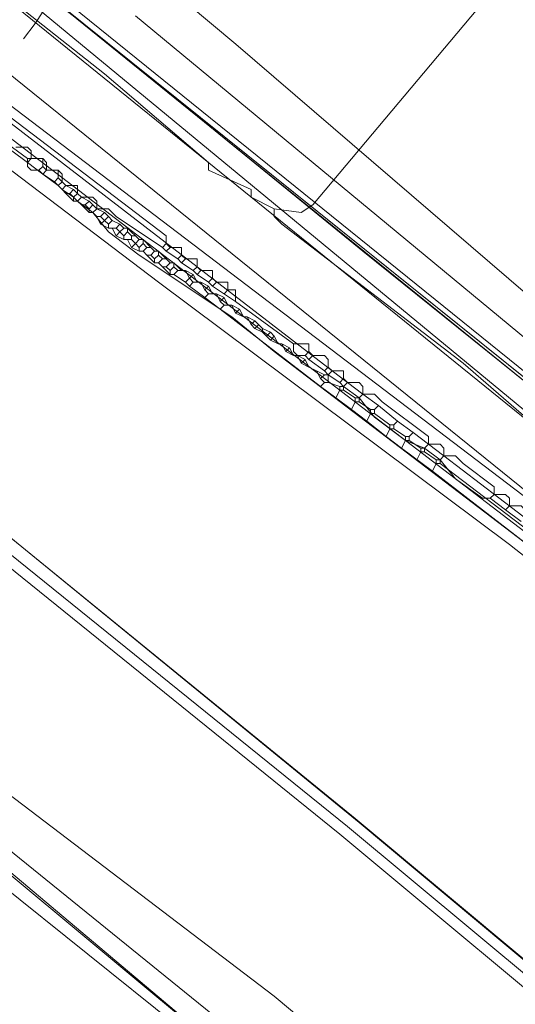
# Model space of a CAD drawing. Header units: metres. Extents: x 92810 to 93633, y 464687 to 465459.
# Tile 184 of 256: x 93202.32 to 93211.5, y 465143.03 to 465161.25. Entities that reach past the tile are written whole.
import ezdxf
from ezdxf.lldxf.tags import DXFTag

# ---------------------------------------------------------------- set-up
doc = ezdxf.new("R2010")
doc.units = ezdxf.units.M
for name, color, linetype, lineweight, transparency in [('B-OI-KL-DATA_KPN-G', 90, 'SI_B_DATA_KPN', 18, 0.4), ('B-OI-KL-DATA_LIANDER-G', 90, 'SI_B_DATA_LIANDER', 18, 0.4), ('B-OI-KL-DATA_ZIGGO BV-G', 90, 'SI_B_DATA_ZIGGO', 18, 0.4), ('B-OI-KL-ET_HS_LIANDER-G', 10, 'SI_B_ET_HS_LIANDON', 18, 0.4), ('B-OI-KL-ET_LS_LIANDER-G', 190, 'SI_B_ET_LS_LIANDER', 18, 0.4), ('B-OI-KL-ET_MS_LIANDER-G', 130, 'SI_B_ET_MS_LIANDER', 18, 0.4), ('B-OI-KL-GAS_LD_LIANDER-G', 30, 'SI_B_GAS_LD_LIANDER', 18, 0.4), ('B-WE-KL-DATA-G', 90, 'KL-DATA-N', 18, 0.4), ('B-WE-KL-WARMTENET-G', 80, 'KL-WARMTENET-N', 18, 0.4), ('B-WE-KL-WATER-G', 170, 'KL-WATER-N', 18, 0.4)]:
    doc.layers.add(name, color=color, linetype=linetype, lineweight=lineweight, transparency=transparency)
doc.styles.get("Standard").update_dxf_attribs({"font": 'isocp.shx'})
tags = doc.linetypes.add('KL-DATA-N', pattern='A,4,-1,[101,NLCS.SHX,S=0.5,R=0,X=0,Y=0],-1,4,-1,["D",Standard,S=1,R=0,X=-0.25,Y=-0.5],-1.5', length=12.5).pattern_tags.tags
tags[18] = DXFTag(74, 10)
tags = doc.linetypes.add('KL-WARMTENET-N', pattern='A,7,-1.5,["WN",Standard,S=1,R=0,X=-0.3,Y=-0.5],-3', length=11.5).pattern_tags.tags
tags[6] = DXFTag(74, 10)
doc.linetypes.add('KL-WATER-N', pattern='A,7,-0.5,[168,NLCS.SHX,S=0.75,R=0,X=0.75,Y=0],-2', length=9.5)
doc.linetypes.add('SI_B_DATA_KPN', pattern='A,5,-2,["KPN",Standard,S=1.5,R=0,X=-0.51,Y=-0.75],-8', length=15)
doc.linetypes.add('SI_B_DATA_LIANDER', pattern='A,5,-2,["LI-DATA",Standard,S=1.5,R=0,X=-0.51,Y=-0.75],-11', length=18)
doc.linetypes.add('SI_B_DATA_ZIGGO', pattern='A,5,-2,["ZIGGO",Standard,S=1.5,R=0,X=-0.51,Y=-0.75],-9', length=16)
doc.linetypes.add('SI_B_ET_HS_LIANDON', pattern='A,5,-2,["LI-HS",Standard,S=1.5,R=0,X=-0.51,Y=-0.75],-10', length=17)
doc.linetypes.add('SI_B_ET_LS_LIANDER', pattern='A,5,-2,["LI-LS",Standard,S=1.5,R=0,X=-0.51,Y=-0.75],-10', length=17)
doc.linetypes.add('SI_B_ET_MS_LIANDER', pattern='A,5,-2,["LI-MS",Standard,S=1.5,R=0,X=-0.51,Y=-0.75],-10', length=17)
doc.linetypes.add('SI_B_GAS_LD_LIANDER', pattern='A,5,-2,["LI-G-LD",Standard,S=1.5,R=0,X=-0.51,Y=-0.75],-11', length=18)

msp = doc.modelspace()

# ---------------------------------------------------------------- linework, layer by layer
at = {"layer": 'B-OI-KL-DATA_KPN-G', "flags": 128}
for points in [[(93196.893, 465166.179), (93196.964, 465165.964), (93197.893, 465165.536), (93203.679, 465161.036), (93208.679, 465156.964), (93238.25, 465133.179), (93246.893, 465126.464), (93257.25, 465117.321), (93258.036, 465116.821), (93258.036, 465116.679), (93258.25, 465116.679), (93258.393, 465116.536), (93258.964, 465116.107)], [(93196.964, 465150.821), (93200.321, 465148.25), (93201.036, 465147.821), (93201.964, 465147.036), (93207.036, 465143.179), (93208.321, 465142.107), (93214.893, 465136.75), (93217.107, 465135.107), (93218.179, 465134.179), (93224.321, 465129.179), (93229.107, 465125.393)]]:
    msp.add_lwpolyline(points, dxfattribs=at)
at = {"layer": 'B-OI-KL-DATA_LIANDER-G', "flags": 128}
for points in [[(93416.464, 465004.107), (93411.75, 465007.964), (93411.107, 465008.393), (93408.536, 465009.679), (93407.464, 465010.536), (93407.036, 465010.536), (93367.107, 465041.036), (93367.036, 465041.464), (93359.464, 465047.179), (93357.964, 465047.179), (93357.464, 465046.393), (93356.679, 465046.107), (93355.464, 465044.536), (93354.893, 465044.036), (93354.893, 465043.964), (93354.964, 465043.679), (93354.179, 465041.821), (93348.679, 465033.679), (93347.607, 465033.107), (93346.536, 465031.536), (93346.393, 465030.393), (93345.607, 465029.607), (93345.607, 465029.393), (93344.964, 465028.964), (93344.464, 465028.964), (93340.107, 465031.179), (93283.25, 465074.179), (93272.75, 465081.679), (93271.321, 465083.107), (93270.821, 465083.321), (93265.679, 465091.679), (93265.679, 465092.393), (93265.036, 465094.036), (93264.679, 465094.107), (93255.964, 465099.036), (93255.821, 465099.536), (93255.464, 465099.75), (93255.393, 465100.25), (93256.393, 465104.893), (93256.25, 465105.821), (93253.821, 465107.393), (93250.25, 465111.607), (93208.607, 465146.393), (93196.536, 465156.25), (93193.321, 465160.75), (93192.679, 465161.179), (93188.964, 465168.821)], [(93189.893, 465168.75), (93190.107, 465168.75), (93190.25, 465168.607), (93193.25, 465166.179), (93195.179, 465164.821), (93195.75, 465164.321), (93197.679, 465162.75), (93199.25, 465161.607), (93199.964, 465161.179), (93200.893, 465160.393), (93205.036, 465157.25), (93205.036, 465157.107)], [(93201.393, 465159.464), (93202.464, 465158.679)], [(93202.464, 465158.679), (93202.75, 465158.679), (93202.75, 465158.536)], [(93202.464, 465158.679), (93202.464, 465158.536), (93202.536, 465158.464), (93202.679, 465158.464)], [(93202.75, 465158.536), (93202.679, 465158.464)], [(93202.75, 465158.536), (93202.821, 465158.464)], [(93202.679, 465158.464), (93202.75, 465158.393)], [(93202.821, 465158.464), (93202.75, 465158.393)], [(93202.75, 465158.393), (93203.036, 465158.179)], [(93202.821, 465158.464), (93203.036, 465158.464), (93203.107, 465158.393), (93203.107, 465158.25)], [(93203.107, 465158.25), (93203.036, 465158.179)], [(93203.036, 465158.179), (93203.107, 465158.107)], [(93203.107, 465158.25), (93203.179, 465158.179)], [(93203.179, 465158.179), (93203.107, 465158.107)], [(93203.179, 465158.179), (93203.393, 465158.179), (93203.393, 465158.036)], [(93203.107, 465158.107), (93203.321, 465157.964)], [(93203.393, 465158.036), (93203.321, 465157.964)], [(93203.321, 465157.964), (93203.393, 465157.893)], [(93203.393, 465158.036), (93203.464, 465157.964)], [(93203.464, 465157.964), (93203.393, 465157.893)], [(93203.464, 465157.964), (93203.679, 465157.964), (93203.75, 465157.893), (93203.75, 465157.75)], [(93203.393, 465157.893), (93203.679, 465157.679)], [(93203.75, 465157.75), (93203.679, 465157.679)], [(93203.75, 465157.75), (93203.964, 465157.75), (93204.107, 465157.607), (93204.964, 465157.036)], [(93203.679, 465157.679), (93203.964, 465157.321), (93204.536, 465156.893), (93206.25, 465155.75), (93207.036, 465155.107), (93216.321, 465148.036), (93216.893, 465147.536), (93218.821, 465145.964), (93219.536, 465145.464), (93219.679, 465145.464)], [(93205.036, 465157.107), (93204.964, 465157.036)], [(93204.964, 465157.036), (93205.036, 465156.964)], [(93205.036, 465157.107), (93205.107, 465157.036)], [(93205.107, 465157.036), (93205.036, 465156.964)], [(93205.107, 465157.036), (93205.321, 465157.036), (93205.321, 465156.893)], [(93205.036, 465156.964), (93205.25, 465156.821)], [(93205.321, 465156.893), (93205.25, 465156.821)], [(93205.321, 465156.893), (93205.393, 465156.821)], [(93205.25, 465156.821), (93205.321, 465156.75)], [(93205.393, 465156.821), (93205.321, 465156.75)], [(93205.321, 465156.75), (93205.536, 465156.607)], [(93205.393, 465156.821), (93205.607, 465156.821), (93205.607, 465156.679)], [(93205.607, 465156.679), (93205.536, 465156.607)], [(93205.607, 465156.679), (93205.679, 465156.607)], [(93205.536, 465156.607), (93205.607, 465156.536)], [(93205.679, 465156.607), (93205.607, 465156.536)], [(93205.607, 465156.536), (93205.821, 465156.393)], [(93205.679, 465156.607), (93205.893, 465156.607), (93205.893, 465156.464)], [(93205.893, 465156.464), (93205.821, 465156.393)], [(93205.821, 465156.393), (93205.893, 465156.321)], [(93205.893, 465156.464), (93205.964, 465156.393)], [(93205.964, 465156.393), (93205.893, 465156.321)], [(93205.893, 465156.321), (93206.321, 465156.036)], [(93205.964, 465156.393), (93206.179, 465156.393), (93206.179, 465156.25)], [(93206.179, 465156.25), (93206.107, 465156.179)], [(93206.179, 465156.25), (93206.321, 465156.25), (93206.321, 465156.036)], [(93206.321, 465156.036), (93207.393, 465155.25)], [(93207.393, 465155.25), (93207.679, 465155.25), (93207.679, 465155.107)], [(93207.393, 465155.25), (93207.393, 465155.107), (93207.464, 465155.036), (93207.607, 465155.036)], [(93207.679, 465155.107), (93207.607, 465155.036)], [(93207.607, 465155.036), (93207.679, 465154.964)], [(93207.679, 465155.107), (93207.75, 465155.036)], [(93207.75, 465155.036), (93207.679, 465154.964)], [(93207.75, 465155.036), (93207.964, 465155.036), (93208.036, 465154.964), (93208.036, 465154.821)], [(93207.679, 465154.964), (93207.964, 465154.75)], [(93208.036, 465154.821), (93207.964, 465154.75)], [(93207.964, 465154.75), (93208.036, 465154.679)], [(93208.036, 465154.821), (93208.107, 465154.75)], [(93208.107, 465154.75), (93208.036, 465154.679)], [(93208.036, 465154.679), (93208.25, 465154.536)], [(93208.107, 465154.75), (93208.321, 465154.75), (93208.321, 465154.607)], [(93208.321, 465154.607), (93208.25, 465154.536)], [(93208.25, 465154.536), (93208.321, 465154.464)], [(93208.321, 465154.607), (93208.393, 465154.536)], [(93208.393, 465154.536), (93208.321, 465154.464)], [(93208.393, 465154.536), (93208.607, 465154.536), (93208.679, 465154.464), (93208.679, 465154.321)], [(93208.321, 465154.464), (93208.607, 465154.25)], [(93208.679, 465154.321), (93208.607, 465154.25)], [(93208.679, 465154.321), (93208.893, 465154.321), (93209.036, 465154.179), (93209.893, 465153.536), (93209.893, 465153.393)], [(93208.607, 465154.25), (93208.893, 465153.893), (93209.464, 465153.464), (93209.821, 465153.321)], [(93209.893, 465153.393), (93209.821, 465153.321)], [(93209.893, 465153.393), (93210.107, 465153.393), (93210.179, 465153.321), (93210.179, 465153.179)], [(93209.821, 465153.321), (93210.107, 465153.107)], [(93210.179, 465153.179), (93210.107, 465153.107)], [(93210.107, 465153.107), (93210.393, 465152.75), (93210.893, 465152.393), (93211.036, 465152.393)], [(93210.179, 465153.179), (93210.393, 465153.179), (93210.536, 465153.036), (93211.107, 465152.607), (93211.107, 465152.464)], [(93211.107, 465152.464), (93211.036, 465152.393)], [(93211.107, 465152.464), (93211.321, 465152.464), (93211.393, 465152.393), (93211.393, 465152.25)], [(93211.036, 465152.393), (93211.321, 465152.179)], [(93211.393, 465152.25), (93211.321, 465152.179)], [(93211.321, 465152.179), (93211.607, 465151.964)], [(93211.393, 465152.25), (93211.607, 465152.25), (93211.679, 465152.179), (93211.679, 465152.036)]]:
    msp.add_lwpolyline(points, dxfattribs=at)
at = {"layer": 'B-OI-KL-DATA_ZIGGO BV-G', "flags": 128}
for points in [[(93218.237, 465150.56), (93206.324, 465160.795), (93195.73, 465169.646)], [(93195.675, 465166.385), (93196.296, 465166.889), (93198.337, 465165.326), (93216.035, 465151.122)], [(93214.316, 465152.502), (93198.337, 465165.326)]]:
    msp.add_lwpolyline(points, dxfattribs=at)
at = {"layer": 'B-OI-KL-ET_HS_LIANDER-G', "flags": 128}
for points in [[(93188.321, 465170.679), (93190.464, 465168.607), (93191.607, 465167.679), (93216.321, 465148.893), (93223.821, 465143.107), (93239.25, 465130.679), (93248.464, 465123.107), (93261.607, 465112.25), (93262.036, 465111.964), (93263.179, 465111.607), (93264.607, 465111.679), (93265.179, 465111.821), (93265.964, 465112.036), (93266.179, 465112.179), (93269.107, 465114.607), (93269.179, 465114.464)], [(93189.607, 465168.179), (93196.607, 465162.679), (93204.893, 465156.393), (93211.393, 465151.536), (93214.75, 465148.893), (93222.893, 465142.679), (93228.036, 465138.607), (93260.107, 465112.321), (93261.607, 465111.179), (93262.964, 465110.821)], [(93192.607, 465161.036), (93192.964, 465160.179), (93193.893, 465158.607), (93194.607, 465157.607), (93195.464, 465156.679), (93196.393, 465155.75), (93197.893, 465154.536), (93208.25, 465146.179), (93213.393, 465141.893), (93249.821, 465111.464), (93250.607, 465110.679), (93253.25, 465107.393), (93253.679, 465107.036), (93255.821, 465105.607), (93255.964, 465105.393), (93254.964, 465100.464), (93255.036, 465099.607), (93255.821, 465098.964)], [(93192.75, 465161.036), (93193.464, 465159.607), (93193.75, 465159.179), (93195.107, 465157.321), (93196.536, 465155.893), (93197.679, 465154.964), (93208.393, 465146.321), (93213.107, 465142.393), (93249.964, 465111.607), (93250.75, 465110.821), (93253.393, 465107.536), (93253.821, 465107.179), (93255.964, 465105.75), (93256.107, 465105.536), (93256.179, 465105.107), (93256.107, 465104.75), (93255.179, 465100.464), (93255.25, 465099.679), (93255.893, 465099.107)], [(93192.893, 465161.179), (93193.679, 465159.679), (93194.393, 465158.607), (93195.393, 465157.321), (93196.25, 465156.464), (93208.536, 465146.464), (93214.964, 465141.107), (93250.107, 465111.75), (93250.893, 465110.964), (93253.536, 465107.679), (93253.821, 465107.464), (93256.107, 465105.893), (93256.25, 465105.679), (93256.393, 465105.393), (93256.393, 465105.036), (93255.321, 465099.964), (93256.036, 465099.25)], [(93200.036, 465160.964), (93208.107, 465154.75)], [(93202.25, 465158.893), (93202.464, 465158.893), (93202.536, 465158.821), (93202.536, 465158.679)], [(93202.179, 465158.821), (93202.464, 465158.607)], [(93202.536, 465158.679), (93202.464, 465158.607)], [(93202.536, 465158.679), (93202.75, 465158.679), (93202.821, 465158.607), (93202.821, 465158.464)], [(93202.464, 465158.607), (93202.75, 465158.393)], [(93202.821, 465158.464), (93202.75, 465158.393)], [(93202.75, 465158.393), (93202.964, 465158.25)], [(93202.821, 465158.464), (93203.036, 465158.464), (93203.036, 465158.321)], [(93203.036, 465158.321), (93202.964, 465158.25)], [(93203.036, 465158.321), (93203.107, 465158.25)], [(93202.964, 465158.25), (93203.036, 465158.179)], [(93203.107, 465158.25), (93203.036, 465158.179)], [(93203.036, 465158.179), (93203.107, 465158.107)], [(93203.107, 465158.25), (93203.179, 465158.179)], [(93203.179, 465158.179), (93203.107, 465158.107)], [(93203.179, 465158.179), (93203.321, 465158.107)], [(93203.107, 465158.107), (93203.179, 465158.036)], [(93203.179, 465158.036), (93203.25, 465158.036)], [(93203.179, 465158.036), (93203.321, 465157.893)], [(93203.321, 465158.107), (93203.25, 465158.036)], [(93203.25, 465158.036), (93203.321, 465157.964)], [(93203.321, 465158.107), (93203.393, 465158.036)], [(93203.393, 465158.036), (93203.321, 465157.964)], [(93203.321, 465157.964), (93203.321, 465157.893)], [(93203.393, 465158.036), (93203.464, 465157.964)], [(93203.464, 465157.964), (93203.393, 465157.893)], [(93203.464, 465157.964), (93203.607, 465157.893)], [(93203.321, 465157.893), (93203.393, 465157.893)], [(93203.393, 465157.893), (93203.464, 465157.821)], [(93203.464, 465157.821), (93203.536, 465157.821)], [(93203.464, 465157.821), (93203.607, 465157.679)], [(93203.607, 465157.893), (93203.536, 465157.821)], [(93203.536, 465157.821), (93203.607, 465157.75)], [(93203.607, 465157.893), (93203.679, 465157.821)], [(93203.679, 465157.821), (93203.607, 465157.75)], [(93203.607, 465157.75), (93203.607, 465157.679)], [(93203.679, 465157.821), (93203.75, 465157.75)], [(93203.75, 465157.75), (93203.679, 465157.679)], [(93203.75, 465157.75), (93203.893, 465157.679)], [(93203.607, 465157.679), (93203.679, 465157.679)], [(93203.679, 465157.679), (93203.75, 465157.607)], [(93203.75, 465157.607), (93203.821, 465157.607)], [(93203.75, 465157.607), (93203.821, 465157.464)], [(93203.893, 465157.679), (93203.821, 465157.607)], [(93203.821, 465157.607), (93203.893, 465157.536)], [(93203.893, 465157.679), (93203.964, 465157.607)], [(93203.964, 465157.607), (93203.893, 465157.536)], [(93203.964, 465157.607), (93204.036, 465157.536)], [(93203.893, 465157.536), (93203.821, 465157.464)], [(93203.821, 465157.464), (93203.964, 465157.393)], [(93203.893, 465157.536), (93203.964, 465157.464)], [(93204.036, 465157.536), (93203.964, 465157.464)], [(93203.964, 465157.464), (93203.964, 465157.393)], [(93203.964, 465157.393), (93204.107, 465157.393)], [(93204.036, 465157.536), (93204.179, 465157.464)], [(93204.036, 465157.393), (93204.107, 465157.25)], [(93204.179, 465157.464), (93204.107, 465157.393)], [(93204.107, 465157.393), (93204.179, 465157.321)], [(93204.179, 465157.464), (93204.25, 465157.393)], [(93204.25, 465157.393), (93204.179, 465157.321)], [(93204.25, 465157.393), (93204.321, 465157.393)], [(93204.321, 465157.393), (93204.536, 465157.179)], [(93204.321, 465157.393), (93204.321, 465157.321)], [(93204.179, 465157.321), (93204.107, 465157.25)], [(93204.107, 465157.25), (93204.25, 465157.179)], [(93204.179, 465157.321), (93204.25, 465157.25)], [(93204.321, 465157.321), (93204.25, 465157.25)], [(93204.25, 465157.25), (93204.25, 465157.179)], [(93204.321, 465157.321), (93204.393, 465157.25)], [(93204.393, 465157.25), (93204.464, 465157.25)], [(93204.393, 465157.25), (93204.393, 465157.179)], [(93204.25, 465157.179), (93204.393, 465157.179)], [(93204.321, 465157.179), (93204.393, 465157.036)], [(93204.393, 465157.179), (93204.464, 465157.107)], [(93204.464, 465157.107), (93204.393, 465157.036)], [(93204.393, 465157.036), (93204.536, 465156.964)], [(93204.536, 465157.179), (93204.464, 465157.107)], [(93204.464, 465157.107), (93204.536, 465157.036)], [(93204.536, 465157.179), (93204.607, 465157.179)], [(93204.607, 465157.107), (93204.536, 465157.036)], [(93204.536, 465157.036), (93204.536, 465156.964)], [(93204.607, 465157.179), (93204.75, 465157.036)], [(93204.607, 465157.179), (93204.607, 465157.107)], [(93204.607, 465157.107), (93204.679, 465157.036)], [(93204.679, 465157.036), (93204.607, 465156.964)], [(93204.679, 465157.036), (93204.75, 465157.036)], [(93204.75, 465157.036), (93204.821, 465156.964)], [(93204.536, 465156.964), (93204.607, 465156.964)], [(93204.607, 465156.964), (93204.679, 465156.893)], [(93204.679, 465156.893), (93204.75, 465156.893)], [(93204.679, 465156.893), (93204.821, 465156.75)], [(93204.821, 465156.964), (93204.75, 465156.893)], [(93204.75, 465156.893), (93204.821, 465156.821)], [(93204.821, 465156.964), (93204.893, 465156.964)], [(93204.893, 465156.893), (93204.821, 465156.821)], [(93204.893, 465156.964), (93205.036, 465156.821)], [(93204.893, 465156.964), (93204.893, 465156.893)], [(93204.893, 465156.893), (93204.964, 465156.821)], [(93204.821, 465156.821), (93204.821, 465156.75)], [(93204.821, 465156.75), (93204.893, 465156.75)], [(93204.964, 465156.821), (93204.893, 465156.75)], [(93204.893, 465156.75), (93204.964, 465156.679)], [(93204.964, 465156.821), (93205.036, 465156.821)], [(93204.964, 465156.679), (93205.036, 465156.679)], [(93204.964, 465156.679), (93205.107, 465156.536)], [(93205.036, 465156.821), (93205.107, 465156.75)], [(93205.107, 465156.75), (93205.036, 465156.679)], [(93205.036, 465156.679), (93205.107, 465156.607)], [(93205.107, 465156.75), (93205.179, 465156.75)], [(93205.179, 465156.679), (93205.107, 465156.607)], [(93205.179, 465156.75), (93205.321, 465156.607)], [(93205.179, 465156.75), (93205.179, 465156.679)], [(93205.179, 465156.679), (93205.25, 465156.607)], [(93205.107, 465156.607), (93205.107, 465156.536)], [(93205.107, 465156.536), (93205.179, 465156.536)], [(93205.25, 465156.607), (93205.179, 465156.536)], [(93205.179, 465156.536), (93205.393, 465156.393)], [(93205.25, 465156.607), (93205.393, 465156.607)], [(93205.393, 465156.607), (93205.536, 465156.536)], [(93205.393, 465156.607), (93205.464, 465156.464)], [(93205.536, 465156.536), (93205.464, 465156.464)], [(93205.536, 465156.536), (93205.607, 465156.393)], [(93205.464, 465156.464), (93205.393, 465156.393)], [(93205.393, 465156.393), (93205.464, 465156.321)], [(93205.464, 465156.464), (93205.536, 465156.393)], [(93205.536, 465156.393), (93205.464, 465156.321)], [(93205.464, 465156.321), (93205.75, 465156.107)], [(93205.536, 465156.393), (93205.679, 465156.393)], [(93205.679, 465156.393), (93205.821, 465156.321)], [(93205.679, 465156.393), (93205.75, 465156.25)], [(93205.821, 465156.321), (93205.75, 465156.25)], [(93205.821, 465156.321), (93205.893, 465156.179)], [(93205.75, 465156.25), (93205.821, 465156.179)], [(93205.821, 465156.179), (93205.75, 465156.107)], [(93205.75, 465156.107), (93206.036, 465155.893)], [(93205.821, 465156.179), (93205.964, 465156.179)], [(93205.964, 465156.179), (93206.107, 465156.107)], [(93205.964, 465156.179), (93206.036, 465156.036)], [(93206.107, 465156.107), (93206.036, 465156.036)], [(93206.107, 465156.107), (93206.179, 465155.964)], [(93206.036, 465156.036), (93206.107, 465155.964)], [(93206.107, 465155.964), (93206.036, 465155.893)], [(93206.107, 465155.964), (93206.25, 465155.964)], [(93206.25, 465155.964), (93206.393, 465155.893)], [(93206.25, 465155.964), (93206.321, 465155.821)], [(93206.036, 465155.893), (93207.893, 465154.464)], [(93206.393, 465155.893), (93206.321, 465155.821)], [(93206.321, 465155.821), (93206.464, 465155.75)], [(93206.393, 465155.893), (93206.464, 465155.75)], [(93206.464, 465155.75), (93206.536, 465155.75)], [(93206.536, 465155.75), (93206.679, 465155.679)], [(93206.536, 465155.75), (93206.607, 465155.607)], [(93206.679, 465155.679), (93206.607, 465155.607)], [(93206.607, 465155.607), (93206.679, 465155.536)], [(93206.679, 465155.679), (93206.821, 465155.536)], [(93206.75, 465155.607), (93206.679, 465155.536)], [(93206.679, 465155.536), (93206.821, 465155.464)], [(93206.821, 465155.536), (93206.964, 465155.464)], [(93206.821, 465155.536), (93206.821, 465155.464)], [(93206.821, 465155.464), (93206.893, 465155.393)], [(93206.964, 465155.464), (93206.893, 465155.393)], [(93206.893, 465155.393), (93206.964, 465155.321)], [(93206.964, 465155.464), (93207.036, 465155.393)], [(93207.036, 465155.393), (93206.964, 465155.321)], [(93207.036, 465155.393), (93207.107, 465155.25)], [(93206.964, 465155.321), (93207.107, 465155.25)], [(93207.107, 465155.25), (93207.179, 465155.25)], [(93207.179, 465155.25), (93207.321, 465155.179)], [(93207.179, 465155.25), (93207.25, 465155.107)], [(93207.321, 465155.179), (93207.25, 465155.107)], [(93207.25, 465155.107), (93207.393, 465155.036)], [(93207.321, 465155.179), (93207.393, 465155.036)], [(93207.393, 465155.036), (93207.464, 465155.036)], [(93207.464, 465155.036), (93207.607, 465154.964)], [(93207.464, 465155.036), (93207.536, 465154.893)], [(93207.607, 465154.964), (93207.536, 465154.893)], [(93207.536, 465154.893), (93207.679, 465154.821)], [(93207.607, 465154.964), (93207.679, 465154.821)], [(93207.679, 465154.821), (93207.821, 465154.75)], [(93207.821, 465154.75), (93207.964, 465154.679)], [(93207.821, 465154.75), (93207.893, 465154.607)], [(93207.964, 465154.679), (93207.893, 465154.607)], [(93207.964, 465154.679), (93208.036, 465154.679)], [(93208.107, 465154.75), (93208.036, 465154.679)], [(93208.036, 465154.679), (93208.036, 465154.536)], [(93208.107, 465154.75), (93208.393, 465154.536)], [(93207.893, 465154.607), (93207.964, 465154.536)], [(93207.964, 465154.536), (93207.893, 465154.464)], [(93207.964, 465154.536), (93208.036, 465154.536)], [(93208.036, 465154.536), (93208.25, 465154.464)], [(93208.393, 465154.536), (93208.321, 465154.464)], [(93208.393, 465154.536), (93208.679, 465154.321)], [(93207.893, 465154.464), (93208.179, 465154.25)], [(93208.25, 465154.393), (93208.179, 465154.25)], [(93208.25, 465154.464), (93208.321, 465154.464)], [(93208.25, 465154.464), (93208.25, 465154.393)], [(93208.25, 465154.393), (93208.321, 465154.393)], [(93208.321, 465154.464), (93208.321, 465154.393)], [(93208.321, 465154.393), (93208.536, 465154.25)], [(93208.679, 465154.321), (93208.607, 465154.25)], [(93208.679, 465154.321), (93208.964, 465154.107)], [(93208.179, 465154.25), (93208.464, 465154.036)], [(93208.536, 465154.179), (93208.464, 465154.036)], [(93208.536, 465154.25), (93208.607, 465154.25)], [(93208.536, 465154.25), (93208.536, 465154.179)], [(93208.536, 465154.179), (93208.607, 465154.179)], [(93208.607, 465154.25), (93208.607, 465154.179)], [(93208.607, 465154.179), (93208.821, 465154.036)], [(93208.964, 465154.107), (93208.893, 465154.036)], [(93208.964, 465154.107), (93209.321, 465153.821)], [(93208.464, 465154.036), (93208.75, 465153.821)], [(93208.821, 465153.964), (93208.75, 465153.821)], [(93208.821, 465154.036), (93208.893, 465154.036)], [(93208.821, 465154.036), (93208.821, 465153.964)], [(93208.821, 465153.964), (93208.893, 465153.964)], [(93208.893, 465154.036), (93208.893, 465153.964)], [(93208.893, 465153.964), (93209.179, 465153.75)], [(93208.75, 465153.821), (93209.107, 465153.536)], [(93209.179, 465153.75), (93209.25, 465153.75)], [(93209.179, 465153.75), (93209.179, 465153.679)], [(93209.321, 465153.821), (93209.25, 465153.75)], [(93209.25, 465153.75), (93209.25, 465153.679)], [(93209.321, 465153.821), (93209.607, 465153.607)], [(93209.179, 465153.679), (93209.107, 465153.536)], [(93209.179, 465153.679), (93209.25, 465153.679)], [(93209.25, 465153.679), (93209.464, 465153.536)], [(93209.607, 465153.607), (93209.536, 465153.536)], [(93209.607, 465153.607), (93209.893, 465153.393)], [(93209.107, 465153.536), (93209.393, 465153.321)], [(93209.464, 465153.464), (93209.393, 465153.321)], [(93209.464, 465153.536), (93209.536, 465153.536)], [(93209.464, 465153.536), (93209.464, 465153.464)], [(93209.464, 465153.464), (93209.536, 465153.464)], [(93209.536, 465153.536), (93209.536, 465153.464)], [(93209.536, 465153.464), (93209.75, 465153.321)], [(93209.893, 465153.393), (93209.821, 465153.321)], [(93209.893, 465153.393), (93210.179, 465153.179)], [(93209.393, 465153.321), (93209.964, 465152.893)], [(93209.75, 465153.25), (93209.679, 465153.107)], [(93209.75, 465153.321), (93209.821, 465153.321)], [(93209.75, 465153.321), (93209.75, 465153.25)], [(93209.75, 465153.25), (93209.821, 465153.25)], [(93209.821, 465153.321), (93209.821, 465153.25)], [(93209.821, 465153.25), (93210.036, 465153.107)], [(93210.036, 465153.036), (93209.964, 465152.893)], [(93210.036, 465153.107), (93210.107, 465153.107)], [(93210.036, 465153.107), (93210.036, 465153.036)], [(93210.036, 465153.036), (93210.107, 465153.036)], [(93210.179, 465153.179), (93210.107, 465153.107)], [(93210.107, 465153.107), (93210.107, 465153.036)], [(93210.107, 465153.036), (93211.893, 465151.679), (93211.893, 465151.536)], [(93210.179, 465153.179), (93212.893, 465151.107)], [(93209.964, 465152.893), (93211.821, 465151.464)]]:
    msp.add_lwpolyline(points, dxfattribs=at)
at = {"layer": 'B-OI-KL-ET_LS_LIANDER-G'}
for p, q in [((93195.75, 465165.393), (93223.893, 465142.679)), ((93202.893, 465161.821), (93212.536, 465154.036)), ((93202.75, 465161.393), (93202.607, 465161.179)), ((93204.464, 465161.321), (93220.179, 465148.321)), ((93202.607, 465161.179), (93202.393, 465160.893)), ((93198.393, 465148.107), (93208.036, 465140.393)), ((93200.964, 465146.464), (93208.107, 465140.464))]:
    msp.add_line(p, q, dxfattribs=at)
at = {"layer": 'B-OI-KL-ET_MS_LIANDER-G', "flags": 128}
msp.add_lwpolyline([(93201.75, 465145.75), (93210.25, 465138.679)], dxfattribs=at)
at = {"layer": 'B-OI-KL-GAS_LD_LIANDER-G', "flags": 128}
for points in [[(93218.679, 465170.821), (93207.75, 465157.821), (93207.536, 465157.679), (93207.036, 465157.75)], [(93198.393, 465165.679), (93198.679, 465165.607), (93199.107, 465165.25), (93199.75, 465164.75), (93199.75, 465163.536), (93199.821, 465163.464), (93203.893, 465160.25), (93205.821, 465158.607), (93205.821, 465158.464), (93206.607, 465158.107), (93206.607, 465157.964), (93207.036, 465157.75)], [(93207.036, 465157.75), (93207.036, 465157.607), (93207.179, 465157.464), (93210.536, 465154.893), (93211.607, 465153.964), (93214.679, 465151.393), (93214.893, 465151.393)], [(93194.607, 465151.893), (93195.036, 465151.679), (93196.821, 465150.179), (93249.679, 465107.393)]]:
    msp.add_lwpolyline(points, dxfattribs=at)
at = {"layer": 'B-WE-KL-DATA-G'}
msp.add_lwpolyline([(93169.43, 465190.19), (93175.14, 465183.24), (93179.1, 465178.73), (93183.3, 465174.44), (93187.71, 465170.37), (93192.35, 465166.56), (93223.31, 465142.87), (93261.71, 465111.64), (93263.16, 465111.17), (93266.2, 465111.62), (93269.36, 465114.29), (93278.79, 465124.1), (93289.89, 465134.6), (93296.73, 465140.49), (93301.36, 465144.22), (93307.2, 465148.62), (93329.19, 465166.02), (93347.08, 465181.19), (93354.264, 465187)], dxfattribs=at)
at = {"layer": 'B-WE-KL-WARMTENET-G'}
for points in [[(93224.823, 465143.919), (93193.297, 465169.42)], [(93225.005, 465143.09), (93192.53, 465169.355)]]:
    msp.add_lwpolyline(points, dxfattribs=at)
at = {"layer": 'B-WE-KL-WATER-G'}
msp.add_lwpolyline([(93196.187, 465166.796), (93214.808, 465151.432), (93215.482, 465150.876), (93216.072, 465150.389), (93216.751, 465149.829), (93217.264, 465149.405), (93217.867, 465148.907), (93218.999, 465147.973), (93229.731, 465139.119), (93247.432, 465125.299), (93248.187, 465124.71), (93256.939, 465117.356), (93259.858, 465115.476), (93263.849, 465113.465), (93264.324, 465113.126)], dxfattribs=at)

doc.saveas('drawing.dxf')
